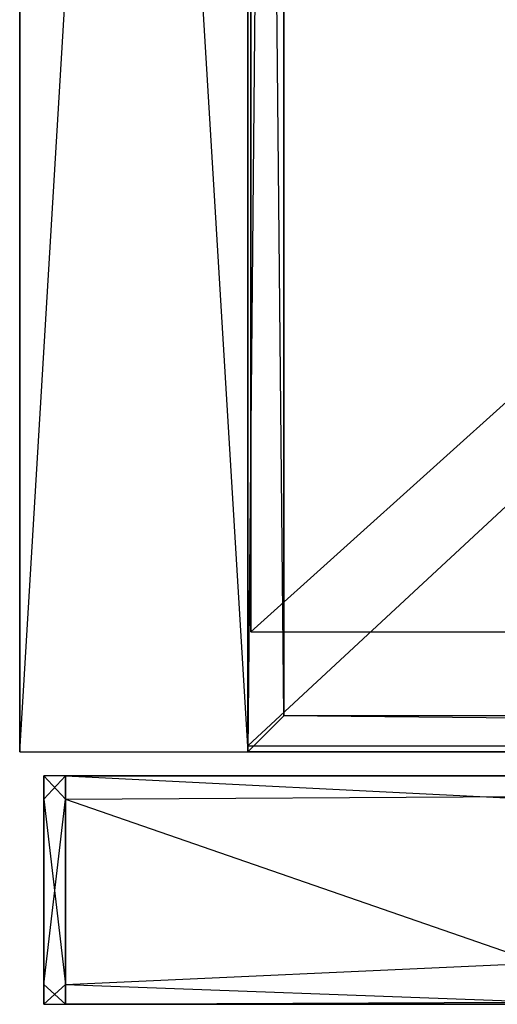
# Model space of a CAD drawing. Extents: x -0.35 to 0, y -0.337 to 0.
# Tile 1 of 18: x -0.35 to -0.31, y -0.335 to -0.253. Entities that reach past the tile are written whole.
import ezdxf

# ---------------------------------------------------------------- set-up
doc = ezdxf.new("R2010")
doc.units = 0
for name, color, linetype in [('L3_FRONT_N_A81600__0___REPLACEM', 7, 'CONTINUOUS'), ('L4_KORPUS_N_A81600__5___REPLACE', 7, 'CONTINUOUS'), ('L6_KORPUS_N_XXXXX__3___REPLACEM', 7, 'CONTINUOUS'), ('L8_KORPUS_N_A81600__1___REPLACE', 7, 'CONTINUOUS'), ('L9_KORPUS_N_A81600__0___REPLACE', 7, 'CONTINUOUS')]:
    doc.layers.add(name, color=color, linetype=linetype)

msp = doc.modelspace()

# ---------------------------------------------------------------- linework, layer by layer
at = {"layer": 'L3_FRONT_N_A81600__0___REPLACEM', "color": 8}
for points, invisible_edges in [([(-0.348, -0.317928, 0.596382), (-0.348, -0.316, 0.00371), (-0.348, -0.317928, 0.00371), (-0.348, -0.317928, 0.596382)], 13), ([(-0.348, -0.316, 0.00371), (-0.348, -0.317928, 0.596382), (-0.348, -0.316, 0.596382), (-0.348, -0.316, 0.00371)], 14), ([(-0.348, -0.316, 0.596382), (-0.346193, -0.316, 0.00371), (-0.348, -0.316, 0.00371), (-0.348, -0.316, 0.596382)], 13), ([(-0.346193, -0.316, 0.00371), (-0.348, -0.316, 0.596382), (-0.346193, -0.316, 0.596382), (-0.346193, -0.316, 0.00371)], 14), ([(-0.348, -0.317928, 0.00371), (-0.348, -0.316, 0.002), (-0.348, -0.317928, 0.002), (-0.348, -0.317928, 0.00371)], 13), ([(-0.348, -0.316, 0.002), (-0.348, -0.317928, 0.00371), (-0.348, -0.316, 0.00371), (-0.348, -0.316, 0.002)], 14), ([(-0.348, -0.316, 0.00371), (-0.346193, -0.316, 0.002), (-0.348, -0.316, 0.002), (-0.348, -0.316, 0.00371)], 13), ([(-0.346193, -0.316, 0.002), (-0.348, -0.316, 0.00371), (-0.346193, -0.316, 0.00371), (-0.346193, -0.316, 0.002)], 14), ([(-0.346193, -0.316, 0.002), (-0.348, -0.317928, 0.002), (-0.348, -0.316, 0.002), (-0.346193, -0.316, 0.002)], 13), ([(-0.348, -0.317928, 0.002), (-0.346193, -0.316, 0.002), (-0.346193, -0.317928, 0.002), (-0.348, -0.317928, 0.002)], 14), ([(-0.348, -0.317928, 0.598), (-0.348, -0.316, 0.596382), (-0.348, -0.317928, 0.596382), (-0.348, -0.317928, 0.598)], 13), ([(-0.348, -0.316, 0.596382), (-0.348, -0.317928, 0.598), (-0.348, -0.316, 0.598), (-0.348, -0.316, 0.596382)], 14), ([(-0.348, -0.316, 0.598), (-0.346193, -0.316, 0.596382), (-0.348, -0.316, 0.596382), (-0.348, -0.316, 0.598)], 13), ([(-0.346193, -0.316, 0.596382), (-0.348, -0.316, 0.598), (-0.346193, -0.316, 0.598), (-0.346193, -0.316, 0.596382)], 14), ([(-0.346193, -0.317928, 0.598), (-0.348, -0.316, 0.598), (-0.348, -0.317928, 0.598), (-0.346193, -0.317928, 0.598)], 13), ([(-0.348, -0.316, 0.598), (-0.346193, -0.317928, 0.598), (-0.346193, -0.316, 0.598), (-0.348, -0.316, 0.598)], 14), ([(-0.346193, -0.316, 0.00371), (-0.003722, -0.316, 0.002), (-0.346193, -0.316, 0.002), (-0.346193, -0.316, 0.00371)], 13), ([(-0.003722, -0.316, 0.002), (-0.346193, -0.316, 0.00371), (-0.003722, -0.316, 0.00371), (-0.003722, -0.316, 0.002)], 14), ([(-0.346193, -0.316, 0.596382), (-0.003722, -0.316, 0.00371), (-0.346193, -0.316, 0.00371), (-0.346193, -0.316, 0.596382)], 13), ([(-0.003722, -0.316, 0.00371), (-0.346193, -0.316, 0.596382), (-0.297473, -0.316, 0.570372), (-0.003722, -0.316, 0.00371)], 10), ([(-0.297473, -0.316, 0.570372), (-0.346193, -0.316, 0.596382), (-0.300398, -0.316, 0.571935), (-0.297473, -0.316, 0.570372)], 13), ([(-0.300398, -0.316, 0.571935), (-0.346193, -0.316, 0.596382), (-0.302961, -0.316, 0.574039), (-0.300398, -0.316, 0.571935)], 10), ([(-0.302961, -0.316, 0.574039), (-0.346193, -0.316, 0.596382), (-0.305065, -0.316, 0.576602), (-0.302961, -0.316, 0.574039)], 13), ([(-0.305065, -0.316, 0.576602), (-0.346193, -0.316, 0.596382), (-0.306628, -0.316, 0.579527), (-0.305065, -0.316, 0.576602)], 10), ([(-0.306628, -0.316, 0.579527), (-0.346193, -0.316, 0.596382), (-0.30759, -0.316, 0.5827), (-0.306628, -0.316, 0.579527)], 13), ([(-0.30759, -0.316, 0.5827), (-0.346193, -0.316, 0.596382), (-0.307834, -0.316, 0.584342), (-0.30759, -0.316, 0.5827)], 10), ([(-0.307834, -0.316, 0.584342), (-0.346193, -0.316, 0.596382), (-0.307902, -0.316, 0.596382), (-0.307834, -0.316, 0.584342)], 13), ([(-0.346193, -0.316, 0.598), (-0.307902, -0.316, 0.596382), (-0.346193, -0.316, 0.596382), (-0.346193, -0.316, 0.598)], 13), ([(-0.307902, -0.316, 0.596382), (-0.346193, -0.316, 0.598), (-0.307915, -0.316, 0.598), (-0.307902, -0.316, 0.596382)], 14), ([(-0.003722, -0.316, 0.002), (-0.346193, -0.317928, 0.002), (-0.346193, -0.316, 0.002), (-0.003722, -0.316, 0.002)], 13), ([(-0.346193, -0.317928, 0.002), (-0.003722, -0.316, 0.002), (-0.003722, -0.317928, 0.002), (-0.346193, -0.317928, 0.002)], 14), ([(-0.307214, -0.317928, 0.598), (-0.346193, -0.316, 0.598), (-0.346193, -0.317928, 0.598), (-0.307214, -0.317928, 0.598)], 13), ([(-0.346193, -0.316, 0.598), (-0.307214, -0.317928, 0.598), (-0.307915, -0.316, 0.598), (-0.346193, -0.316, 0.598)], 14), ([(-0.348, -0.333345, 0.596382), (-0.348, -0.317928, 0.00371), (-0.348, -0.333345, 0.00371), (-0.348, -0.333345, 0.596382)], 13), ([(-0.348, -0.317928, 0.00371), (-0.348, -0.333345, 0.596382), (-0.348, -0.317928, 0.596382), (-0.348, -0.317928, 0.00371)], 14), ([(-0.348, -0.333345, 0.598), (-0.348, -0.317928, 0.596382), (-0.348, -0.333345, 0.596382), (-0.348, -0.333345, 0.598)], 13), ([(-0.348, -0.317928, 0.596382), (-0.348, -0.333345, 0.598), (-0.348, -0.317928, 0.598), (-0.348, -0.317928, 0.596382)], 14), ([(-0.346193, -0.333345, 0.598), (-0.348, -0.317928, 0.598), (-0.348, -0.333345, 0.598), (-0.346193, -0.333345, 0.598)], 13), ([(-0.348, -0.317928, 0.598), (-0.346193, -0.333345, 0.598), (-0.346193, -0.317928, 0.598), (-0.348, -0.317928, 0.598)], 14), ([(-0.346193, -0.317928, 0.002), (-0.348, -0.333345, 0.002), (-0.348, -0.317928, 0.002), (-0.346193, -0.317928, 0.002)], 13), ([(-0.348, -0.333345, 0.002), (-0.346193, -0.317928, 0.002), (-0.346193, -0.333345, 0.002), (-0.348, -0.333345, 0.002)], 14), ([(-0.348, -0.333345, 0.00371), (-0.348, -0.317928, 0.002), (-0.348, -0.333345, 0.002), (-0.348, -0.333345, 0.00371)], 13), ([(-0.348, -0.317928, 0.002), (-0.348, -0.333345, 0.00371), (-0.348, -0.317928, 0.00371), (-0.348, -0.317928, 0.002)], 14), ([(-0.301602, -0.333345, 0.598), (-0.346193, -0.317928, 0.598), (-0.346193, -0.333345, 0.598), (-0.301602, -0.333345, 0.598)], 13), ([(-0.346193, -0.317928, 0.598), (-0.301602, -0.333345, 0.598), (-0.307214, -0.317928, 0.598), (-0.346193, -0.317928, 0.598)], 14), ([(-0.003722, -0.317928, 0.002), (-0.346193, -0.333345, 0.002), (-0.346193, -0.317928, 0.002), (-0.003722, -0.317928, 0.002)], 13), ([(-0.346193, -0.333345, 0.002), (-0.003722, -0.317928, 0.002), (-0.003722, -0.333345, 0.002), (-0.346193, -0.333345, 0.002)], 14), ([(-0.348, -0.335, 0.596382), (-0.348, -0.333345, 0.00371), (-0.348, -0.335, 0.00371), (-0.348, -0.335, 0.596382)], 13), ([(-0.348, -0.333345, 0.00371), (-0.348, -0.335, 0.596382), (-0.348, -0.333345, 0.596382), (-0.348, -0.333345, 0.00371)], 14), ([(-0.348, -0.335, 0.00371), (-0.348, -0.333345, 0.002), (-0.348, -0.335, 0.002), (-0.348, -0.335, 0.00371)], 13), ([(-0.348, -0.333345, 0.002), (-0.348, -0.335, 0.00371), (-0.348, -0.333345, 0.00371), (-0.348, -0.333345, 0.002)], 14), ([(-0.346193, -0.335, 0.598), (-0.348, -0.333345, 0.598), (-0.348, -0.335, 0.598), (-0.346193, -0.335, 0.598)], 13), ([(-0.348, -0.333345, 0.598), (-0.346193, -0.335, 0.598), (-0.346193, -0.333345, 0.598), (-0.348, -0.333345, 0.598)], 14), ([(-0.346193, -0.333345, 0.002), (-0.348, -0.335, 0.002), (-0.348, -0.333345, 0.002), (-0.346193, -0.333345, 0.002)], 13), ([(-0.348, -0.335, 0.002), (-0.346193, -0.333345, 0.002), (-0.346193, -0.335, 0.002), (-0.348, -0.335, 0.002)], 14), ([(-0.348, -0.335, 0.598), (-0.348, -0.333345, 0.596382), (-0.348, -0.335, 0.596382), (-0.348, -0.335, 0.598)], 13), ([(-0.348, -0.333345, 0.596382), (-0.348, -0.335, 0.598), (-0.348, -0.333345, 0.598), (-0.348, -0.333345, 0.596382)], 14), ([(-0.301, -0.335, 0.598), (-0.346193, -0.333345, 0.598), (-0.346193, -0.335, 0.598), (-0.301, -0.335, 0.598)], 13), ([(-0.346193, -0.333345, 0.598), (-0.301, -0.335, 0.598), (-0.301602, -0.333345, 0.598), (-0.346193, -0.333345, 0.598)], 14), ([(-0.003722, -0.333345, 0.002), (-0.346193, -0.335, 0.002), (-0.346193, -0.333345, 0.002), (-0.003722, -0.333345, 0.002)], 13), ([(-0.346193, -0.335, 0.002), (-0.003722, -0.333345, 0.002), (-0.003722, -0.335, 0.002), (-0.346193, -0.335, 0.002)], 14), ([(-0.346193, -0.335, 0.596382), (-0.348, -0.335, 0.00371), (-0.346193, -0.335, 0.00371), (-0.346193, -0.335, 0.596382)], 13), ([(-0.348, -0.335, 0.00371), (-0.346193, -0.335, 0.596382), (-0.348, -0.335, 0.596382), (-0.348, -0.335, 0.00371)], 14), ([(-0.346193, -0.335, 0.598), (-0.348, -0.335, 0.596382), (-0.346193, -0.335, 0.596382), (-0.346193, -0.335, 0.598)], 13), ([(-0.348, -0.335, 0.596382), (-0.346193, -0.335, 0.598), (-0.348, -0.335, 0.598), (-0.348, -0.335, 0.596382)], 14), ([(-0.346193, -0.335, 0.00371), (-0.348, -0.335, 0.002), (-0.346193, -0.335, 0.002), (-0.346193, -0.335, 0.00371)], 13), ([(-0.348, -0.335, 0.002), (-0.346193, -0.335, 0.00371), (-0.348, -0.335, 0.00371), (-0.348, -0.335, 0.002)], 14), ([(-0.003722, -0.335, 0.596586), (-0.346193, -0.335, 0.00371), (-0.003722, -0.335, 0.00371), (-0.003722, -0.335, 0.596586)], 13), ([(-0.346193, -0.335, 0.00371), (-0.003722, -0.335, 0.596586), (-0.055173, -0.335, 0.576761), (-0.346193, -0.335, 0.00371)], 10), ([(-0.346193, -0.335, 0.00371), (-0.055173, -0.335, 0.576761), (-0.057049, -0.335, 0.576192), (-0.346193, -0.335, 0.00371)], 13), ([(-0.346193, -0.335, 0.00371), (-0.057049, -0.335, 0.576192), (-0.059, -0.335, 0.576), (-0.346193, -0.335, 0.00371)], 10), ([(-0.346193, -0.335, 0.00371), (-0.294827, -0.335, 0.576761), (-0.346193, -0.335, 0.596382), (-0.346193, -0.335, 0.00371)], 10), ([(-0.294827, -0.335, 0.576761), (-0.346193, -0.335, 0.00371), (-0.292951, -0.335, 0.576192), (-0.294827, -0.335, 0.576761)], 13), ([(-0.292951, -0.335, 0.576192), (-0.346193, -0.335, 0.00371), (-0.291, -0.335, 0.576), (-0.292951, -0.335, 0.576192)], 10), ([(-0.291, -0.335, 0.576), (-0.346193, -0.335, 0.00371), (-0.059, -0.335, 0.576), (-0.291, -0.335, 0.576)], 15), ([(-0.346193, -0.335, 0.596382), (-0.294827, -0.335, 0.576761), (-0.296556, -0.335, 0.577685), (-0.346193, -0.335, 0.596382)], 15), ([(-0.346193, -0.335, 0.596382), (-0.296556, -0.335, 0.577685), (-0.298071, -0.335, 0.578929), (-0.346193, -0.335, 0.596382)], 15), ([(-0.346193, -0.335, 0.596382), (-0.298071, -0.335, 0.578929), (-0.299315, -0.335, 0.580444), (-0.346193, -0.335, 0.596382)], 15), ([(-0.346193, -0.335, 0.596382), (-0.299315, -0.335, 0.580444), (-0.300239, -0.335, 0.582173), (-0.346193, -0.335, 0.596382)], 15), ([(-0.346193, -0.335, 0.596382), (-0.300239, -0.335, 0.582173), (-0.300808, -0.335, 0.584049), (-0.346193, -0.335, 0.596382)], 15), ([(-0.346193, -0.335, 0.596382), (-0.300808, -0.335, 0.584049), (-0.301, -0.335, 0.586), (-0.346193, -0.335, 0.596382)], 15), ([(-0.346193, -0.335, 0.596382), (-0.301, -0.335, 0.586), (-0.301, -0.335, 0.596382), (-0.346193, -0.335, 0.596382)], 15), ([(-0.301, -0.335, 0.598), (-0.346193, -0.335, 0.596382), (-0.301, -0.335, 0.596382), (-0.301, -0.335, 0.598)], 13), ([(-0.346193, -0.335, 0.596382), (-0.301, -0.335, 0.598), (-0.346193, -0.335, 0.598), (-0.346193, -0.335, 0.596382)], 14), ([(-0.003722, -0.335, 0.00371), (-0.346193, -0.335, 0.002), (-0.003722, -0.335, 0.002), (-0.003722, -0.335, 0.00371)], 13), ([(-0.346193, -0.335, 0.002), (-0.003722, -0.335, 0.00371), (-0.346193, -0.335, 0.00371), (-0.346193, -0.335, 0.002)], 14)]:
    msp.add_3dface(points, dxfattribs=dict(at, invisible_edges=invisible_edges))
at = {"layer": 'L4_KORPUS_N_A81600__5___REPLACE', "color": 250}
for points, invisible_edges in [([(-0.331, -0.314, 0.62), (-0.331, 0, 0.56), (-0.331, -0.314, 0.56), (-0.331, -0.314, 0.62)], 13), ([(-0.331, 0, 0.56), (-0.331, -0.314, 0.62), (-0.331, 0, 0.62), (-0.331, 0, 0.56)], 14), ([(-0.331, -0.314, 0.62), (-0.328, -0.311, 0.62), (-0.331, 0, 0.62), (-0.331, -0.314, 0.62)], 13), ([(-0.328, 0, 0.62), (-0.331, 0, 0.62), (-0.328, -0.311, 0.62), (-0.328, 0, 0.62)], 15), ([(-0.328, 0, 0.56), (-0.331, -0.314, 0.56), (-0.331, 0, 0.56), (-0.328, 0, 0.56)], 10), ([(-0.331, -0.314, 0.56), (-0.328, 0, 0.56), (-0.328, -0.311, 0.56), (-0.331, -0.314, 0.56)], 13), ([(-0.328, 0, 0.56), (-0.328, -0.311, 0.62), (-0.328, -0.311, 0.56), (-0.328, 0, 0.56)], 13), ([(-0.328, -0.311, 0.62), (-0.328, 0, 0.56), (-0.328, 0, 0.62), (-0.328, -0.311, 0.62)], 14), ([(-0.328, -0.311, 0.62), (-0.331, -0.314, 0.62), (-0.019, -0.314, 0.62), (-0.328, -0.311, 0.62)], 10), ([(-0.331, -0.314, 0.56), (-0.328, -0.311, 0.56), (-0.019, -0.314, 0.56), (-0.331, -0.314, 0.56)], 10), ([(-0.328, -0.311, 0.62), (-0.022, -0.311, 0.56), (-0.328, -0.311, 0.56), (-0.328, -0.311, 0.62)], 13), ([(-0.022, -0.311, 0.56), (-0.328, -0.311, 0.62), (-0.022, -0.311, 0.62), (-0.022, -0.311, 0.56)], 14), ([(-0.328, -0.311, 0.62), (-0.019, -0.314, 0.62), (-0.022, -0.311, 0.62), (-0.328, -0.311, 0.62)], 13), ([(-0.019, -0.314, 0.56), (-0.328, -0.311, 0.56), (-0.022, -0.311, 0.56), (-0.019, -0.314, 0.56)], 15), ([(-0.019, -0.314, 0.62), (-0.331, -0.314, 0.56), (-0.019, -0.314, 0.56), (-0.019, -0.314, 0.62)], 13), ([(-0.331, -0.314, 0.56), (-0.019, -0.314, 0.62), (-0.331, -0.314, 0.62), (-0.331, -0.314, 0.56)], 14)]:
    msp.add_3dface(points, dxfattribs=dict(at, invisible_edges=invisible_edges))
at = {"layer": 'L6_KORPUS_N_XXXXX__3___REPLACEM', "color": 8}
for points, invisible_edges in [([(-0.331, 0), (-0.35, -0.314), (-0.35, 0), (-0.331, 0)], 13), ([(-0.35, -0.314), (-0.331, 0), (-0.331, -0.314), (-0.35, -0.314)], 14), ([(-0.35, -0.314, 0.6), (-0.35, 0), (-0.35, -0.314), (-0.35, -0.314, 0.6)], 13), ([(-0.35, 0), (-0.35, -0.314, 0.6), (-0.35, 0, 0.6), (-0.35, 0)], 14), ([(-0.331, -0.314, 0.6), (-0.35, 0, 0.6), (-0.35, -0.314, 0.6), (-0.331, -0.314, 0.6)], 13), ([(-0.35, 0, 0.6), (-0.331, -0.314, 0.6), (-0.331, 0, 0.6), (-0.35, 0, 0.6)], 14), ([(-0.331, 0), (-0.331, -0.314, 0.6), (-0.331, -0.314), (-0.331, 0)], 13), ([(-0.331, -0.314, 0.6), (-0.331, 0), (-0.331, 0, 0.6), (-0.331, -0.314, 0.6)], 14), ([(-0.331, -0.314, 0.6), (-0.35, -0.314), (-0.331, -0.314), (-0.331, -0.314, 0.6)], 13), ([(-0.35, -0.314), (-0.331, -0.314, 0.6), (-0.35, -0.314, 0.6), (-0.35, -0.314)], 14)]:
    msp.add_3dface(points, dxfattribs=dict(at, invisible_edges=invisible_edges))
at = {"layer": 'L8_KORPUS_N_A81600__1___REPLACE', "color": 8}
for points, invisible_edges in [([(-0.019, -0.3135, 0.0195), (-0.331, -0.024, 0.0195), (-0.331, -0.3135, 0.0195), (-0.019, -0.3135, 0.0195)], 13), ([(-0.331, -0.024, 0.0195), (-0.019, -0.3135, 0.0195), (-0.019, -0.024, 0.0195), (-0.331, -0.024, 0.0195)], 14), ([(-0.019, -0.024, 0.0005), (-0.331, -0.3135, 0.0005), (-0.331, -0.024, 0.0005), (-0.019, -0.024, 0.0005)], 13), ([(-0.331, -0.3135, 0.0005), (-0.019, -0.024, 0.0005), (-0.019, -0.3135, 0.0005), (-0.331, -0.3135, 0.0005)], 14), ([(-0.331, -0.3135, 0.0195), (-0.331, -0.024, 0.0005), (-0.331, -0.3135, 0.0005), (-0.331, -0.3135, 0.0195)], 13), ([(-0.331, -0.024, 0.0005), (-0.331, -0.3135, 0.0195), (-0.331, -0.024, 0.0195), (-0.331, -0.024, 0.0005)], 14), ([(-0.019, -0.3135, 0.0195), (-0.331, -0.3135, 0.0005), (-0.019, -0.3135, 0.0005), (-0.019, -0.3135, 0.0195)], 13), ([(-0.331, -0.3135, 0.0005), (-0.019, -0.3135, 0.0195), (-0.331, -0.3135, 0.0195), (-0.331, -0.3135, 0.0005)], 14)]:
    msp.add_3dface(points, dxfattribs=dict(at, invisible_edges=invisible_edges))
at = {"layer": 'L9_KORPUS_N_A81600__0___REPLACE', "color": 8}
for points, invisible_edges in [([(-0.01925, -0.024, 0.2845), (-0.33075, -0.304, 0.2845), (-0.33075, -0.024, 0.2845), (-0.01925, -0.024, 0.2845)], 13), ([(-0.33075, -0.304, 0.2845), (-0.01925, -0.024, 0.2845), (-0.01925, -0.304, 0.2845), (-0.33075, -0.304, 0.2845)], 14), ([(-0.33075, -0.304, 0.3035), (-0.33075, -0.024, 0.2845), (-0.33075, -0.304, 0.2845), (-0.33075, -0.304, 0.3035)], 13), ([(-0.33075, -0.024, 0.2845), (-0.33075, -0.304, 0.3035), (-0.33075, -0.024, 0.3035), (-0.33075, -0.024, 0.2845)], 14), ([(-0.01925, -0.304, 0.3035), (-0.33075, -0.024, 0.3035), (-0.33075, -0.304, 0.3035), (-0.01925, -0.304, 0.3035)], 13), ([(-0.33075, -0.024, 0.3035), (-0.01925, -0.304, 0.3035), (-0.01925, -0.024, 0.3035), (-0.33075, -0.024, 0.3035)], 14), ([(-0.01925, -0.304, 0.3035), (-0.33075, -0.304, 0.2845), (-0.01925, -0.304, 0.2845), (-0.01925, -0.304, 0.3035)], 13), ([(-0.33075, -0.304, 0.2845), (-0.01925, -0.304, 0.3035), (-0.33075, -0.304, 0.3035), (-0.33075, -0.304, 0.2845)], 14)]:
    msp.add_3dface(points, dxfattribs=dict(at, invisible_edges=invisible_edges))

doc.saveas('drawing.dxf')
